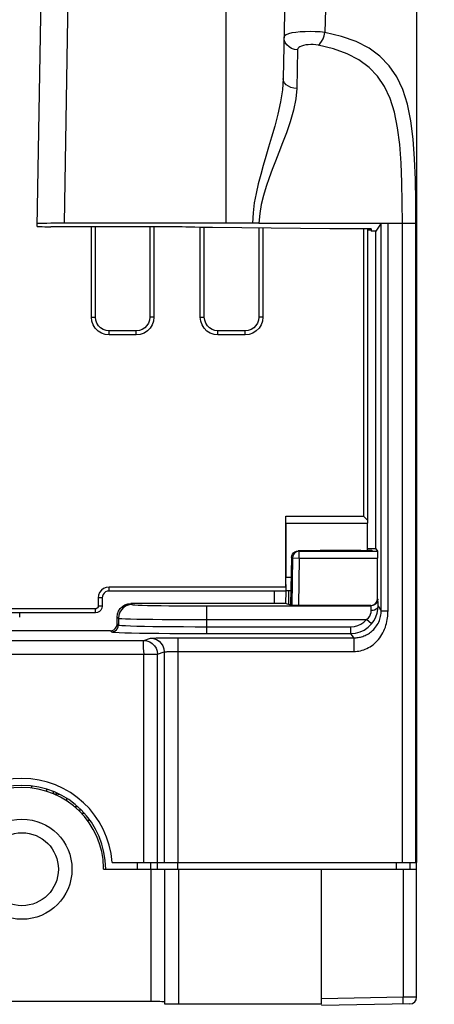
# Model space of a CAD drawing. Extents: x 0 to 420, y 0 to 297.
# Tile 14 of 86: x 106.47 to 114.09, y 72.02 to 90.08. Entities that reach past the tile are written whole.
import ezdxf

# ---------------------------------------------------------------- set-up
doc = ezdxf.new("R2010")
doc.units = 0
doc.header["$LTSCALE"] = 23.1
doc.layers.get('0').update_dxf_attribs({"linetype": 'CONTINUOUS'})
for name, color, linetype in [('ALL_AXIS', 7, 'CONTINUOUS'), ('ALL_DIM', 7, 'CONTINUOUS'), ('ALL_FEATURES', 7, 'CONTINUOUS')]:
    doc.layers.add(name, color=color, linetype=linetype)
doc.dimstyles.get("Standard").update_dxf_attribs({"dimtxt": 2.5, "dimasz": 2.5, "dimexe": 1.25, "dimexo": 0.625, "dimtad": 1, "dimcen": 2.5, "dimazin": 3, "dimtfac": 1, "dimtmove": 0, "dimatfit": 3})

# ---------------------------------------------------------------- blocks, each defined once
blk = doc.blocks.new('_OPEN')
at = {"color": 0, "linetype": 'BYBLOCK'}
for p, q in [((0, 0), (-1, 0.25)), ((-1, -0.25), (0, 0)), ((-1, 0), (0, 0))]:
    blk.add_line(p, q, dxfattribs=at)
blk = doc.blocks.new('*D6')
at = {"layer": 'ALL_DIM', "color": 2, "linetype": 'CONTINUOUS'}
for p, q in [((114.341, 72.029), (125.261, 72.029)), ((124.261, 72.029), (124.261, 58.764)), ((124.261, 45.498), (124.261, 58.764)), ((114.341, 45.498), (125.261, 45.498))]:
    blk.add_line(p, q, dxfattribs=at)
at = {"layer": 'ALL_DIM', "color": 2, "linetype": 'CONTINUOUS', "xscale": 2, "yscale": 2, "zscale": 2}
for p, rotation in [((124.261, 72.029), 90), ((124.261, 45.498), 270)]:
    blk.add_blockref('_OPEN', p, dxfattribs=dict(at, rotation=rotation))

msp = doc.modelspace()

# ---------------------------------------------------------------- linework, layer by layer
at = {"color": 7, "linetype": 'CONTINUOUS'}
for p, q in [((106.686, 76.023), (106.686, 75.985)), ((106.961, 75.967), (106.961, 75.929)), ((107.086, 75.921), (107.086, 75.881)), ((107.176, 75.873), (107.103, 75.873))]:
    msp.add_line(p, q, dxfattribs=at)
at = {"layer": 'ALL_AXIS', "color": 7, "linetype": 'CONTINUOUS'}
for p, q in [((113.761, 93.273), (113.761, 74.623)), ((107.176, 75.883), (107.176, 75.873)), ((107.176, 75.873), (107.193, 75.873)), ((107.326, 75.801), (107.326, 75.753)), ((108.011, 74.498), (108.011, 74.525))]:
    msp.add_line(p, q, dxfattribs=at)
for radius, start, end in [(1.663, 4.312, 175.688), (1.538, 0.0998, 179.9002), (1.5, 1, 179)]:
    msp.add_arc((106.511, 74.498), radius, start, end, dxfattribs=at)
at = {"layer": 'ALL_FEATURES', "color": 7, "linetype": 'CONTINUOUS'}
for p, q in [((106.789, 86.287), (106.911, 93.273)), ((111.386, 93.273), (111.312, 88.999)), ((110.261, 86.346), (107.29, 86.346)), ((110.864, 86.348), (113.236, 86.348)), ((113.111, 86.346), (113.01, 86.202)), ((109.356, 86.283), (107.039, 86.283)), ((107.861, 84.623), (107.861, 86.283)), ((108.861, 86.283), (108.861, 84.623)), ((109.861, 84.623), (109.861, 86.269)), ((112.166, 86.245), (110.011, 86.267)), ((110.861, 86.258), (110.861, 84.623)), ((112.165, 86.242), (112.166, 86.245)), ((112.925, 86.242), (112.165, 86.242)), ((112.786, 86.242), (112.786, 80.973)), ((112.86, 86.242), (112.86, 80.898)), ((112.925, 86.227), (112.86, 86.227)), ((112.925, 86.219), (112.86, 86.219)), ((112.925, 86.219), (112.924, 86.202)), ((113.01, 86.202), (112.924, 86.202)), ((112.925, 86.242), (112.925, 86.227)), ((113.011, 80.374), (113.01, 86.202)), ((108.611, 84.373), (108.111, 84.373)), ((110.611, 84.373), (110.111, 84.373)), ((111.359, 80.973), (112.786, 80.973)), ((111.361, 80.848), (111.359, 80.973)), ((111.359, 79.673), (111.359, 80.973)), ((112.86, 80.898), (112.786, 80.973)), ((111.361, 80.848), (112.859, 80.848)), ((111.361, 80.848), (111.361, 79.848)), ((112.86, 80.898), (112.859, 80.848)), ((112.859, 80.336), (112.859, 80.848)), ((113.011, 80.374), (112.859, 80.374)), ((113.011, 80.374), (113.042, 80.33)), ((111.461, 80.214), (111.447, 79.345)), ((112.94, 80.336), (111.586, 80.336)), ((111.986, 80.348), (112.736, 80.348)), ((111.986, 80.336), (111.986, 80.348)), ((112.736, 80.348), (112.736, 80.336)), ((112.859, 80.349), (112.94, 80.349)), ((112.94, 80.349), (112.94, 80.336)), ((113.043, 79.461), (113.043, 80.205)), ((111.455, 79.848), (111.361, 79.848)), ((111.363, 79.603), (111.361, 79.848)), ((111.359, 79.673), (108.11, 79.673)), ((111.359, 79.673), (111.36, 79.6)), ((107.911, 79.475), (107.911, 79.325)), ((107.985, 79.475), (107.985, 79.325)), ((111.36, 79.6), (108.11, 79.6)), ((111.149, 79.373), (111.153, 79.6)), ((111.363, 79.603), (111.36, 79.6)), ((111.361, 79.373), (111.365, 79.6)), ((111.451, 79.603), (111.363, 79.603)), ((111.41, 79.603), (111.406, 79.358)), ((111.361, 79.373), (108.511, 79.373)), ((111.362, 79.373), (111.466, 79.338)), ((112.918, 79.336), (111.591, 79.336)), ((107.86, 79.273), (105.762, 79.273)), ((107.86, 79.2), (105.762, 79.2)), ((106.469, 79.119), (106.47, 79.2)), ((108.261, 78.998), (108.261, 79.123)), ((108.136, 78.873), (105.485, 78.873)), ((107.47, 75.648), (107.53, 75.648)), ((108.169, 74.623), (113.761, 74.623)), ((113.636, 74.623), (113.636, 74.498)), ((113.761, 72.152), (113.761, 74.623)), ((108.011, 74.498), (113.761, 74.498)), ((109.136, 72.025), (109.136, 74.498)), ((112.011, 72.02), (112.011, 74.498)), ((108.886, 72.07), (99.511, 72.07)), ((112.011, 72.02), (109.386, 72.02)), ((113.638, 72.027), (112.011, 71.998))]:
    msp.add_line(p, q, dxfattribs=at)
at = {"layer": 'ALL_FEATURES', "color": 9, "linetype": 'CONTINUOUS'}
for p, q in [((107.29, 86.346), (107.411, 93.273)), ((110.261, 86.346), (110.261, 93.273)), ((112.147, 93.273), (112.077, 89.846)), ((111.575, 89.53), (111.562, 88.817)), ((113.111, 79.24), (113.111, 86.346)), ((113.236, 79.24), (113.236, 86.348)), ((113.236, 86.348), (113.748, 86.348)), ((113.499, 74.623), (113.499, 86.348)), ((113.748, 74.623), (113.748, 86.348)), ((107.786, 84.623), (107.786, 86.283)), ((108.936, 86.283), (108.936, 84.623)), ((109.786, 84.623), (109.786, 86.27)), ((110.936, 86.258), (110.936, 84.623)), ((107.786, 84.623), (107.861, 84.623)), ((108.936, 84.623), (108.861, 84.623)), ((109.786, 84.623), (109.861, 84.623)), ((110.936, 84.623), (110.861, 84.623)), ((108.111, 84.298), (108.111, 84.373)), ((108.611, 84.298), (108.611, 84.373)), ((110.111, 84.298), (110.111, 84.373)), ((110.611, 84.298), (110.611, 84.373)), ((108.611, 84.298), (108.111, 84.298)), ((110.611, 84.298), (110.111, 84.298)), ((111.481, 80.207), (111.461, 80.214)), ((111.481, 80.207), (111.466, 79.338)), ((111.481, 80.207), (111.606, 80.205)), ((111.606, 80.33), (111.586, 80.336)), ((111.606, 80.205), (111.591, 79.336)), ((111.606, 80.33), (113.042, 80.33)), ((111.606, 80.205), (111.606, 80.33)), ((111.606, 80.205), (113.043, 80.205)), ((108.11, 79.6), (108.11, 79.673)), ((107.985, 79.475), (107.911, 79.475)), ((107.985, 79.325), (107.911, 79.325)), ((108.511, 79.373), (108.533, 79.351)), ((109.908, 79.328), (112.924, 79.328)), ((109.908, 78.821), (109.908, 79.328)), ((112.924, 79.328), (112.918, 79.336)), ((113.049, 79.453), (113.043, 79.461)), ((113.053, 79.323), (113.111, 79.24)), ((107.86, 79.2), (107.86, 79.273)), ((108.261, 79.123), (108.283, 79.101)), ((113.111, 79.24), (113.236, 79.24)), ((108.261, 78.998), (108.283, 78.976)), ((108.283, 79.101), (108.283, 78.976)), ((109.908, 79.078), (112.839, 79.078)), ((109.908, 78.946), (112.554, 78.946)), ((112.554, 78.821), (112.554, 78.946)), ((112.934, 78.996), (112.839, 79.078)), ((108.136, 78.873), (108.158, 78.851)), ((109.908, 78.821), (112.554, 78.821)), ((112.609, 78.742), (112.554, 78.821)), ((105.494, 78.692), (108.75, 78.692)), ((108.75, 78.692), (108.874, 78.734)), ((108.982, 78.739), (109.019, 78.739)), ((109.019, 78.739), (109.061, 78.74)), ((109.061, 78.74), (109.107, 78.741)), ((109.107, 78.741), (109.156, 78.741)), ((109.156, 78.741), (109.208, 78.742)), ((109.208, 78.742), (109.262, 78.742)), ((109.262, 78.742), (109.317, 78.742)), ((109.317, 78.742), (109.373, 78.742)), ((109.373, 78.742), (112.609, 78.742)), ((109.373, 78.742), (109.373, 74.623)), ((112.609, 78.742), (112.609, 78.492)), ((105.494, 78.442), (108.999, 78.442)), ((108.75, 74.623), (108.75, 78.442)), ((108.999, 78.442), (109.124, 78.484)), ((108.999, 74.623), (108.999, 78.442)), ((109.124, 78.484), (109.124, 74.623)), ((109.187, 78.489), (109.206, 78.49)), ((109.206, 78.49), (109.228, 78.49)), ((109.228, 78.49), (109.252, 78.491)), ((109.252, 78.491), (109.277, 78.491)), ((109.277, 78.491), (109.304, 78.492)), ((109.304, 78.492), (109.331, 78.492)), ((109.331, 78.492), (109.359, 78.492)), ((109.359, 78.492), (111.597, 78.492)), ((107.71, 75.398), (107.753, 75.398)), ((108.631, 74.498), (108.631, 74.623)), ((108.881, 74.498), (108.881, 74.623)), ((108.999, 74.498), (108.999, 74.623)), ((109.374, 74.498), (109.374, 74.623)), ((113.386, 74.623), (113.386, 74.498)), ((108.886, 72.07), (108.886, 74.498)), ((109.386, 74.498), (109.386, 72.02)), ((113.516, 74.498), (113.516, 72.15)), ((113.516, 72.15), (112.011, 72.123)), ((113.761, 72.152), (113.516, 72.15))]:
    msp.add_line(p, q, dxfattribs=at)
at = {"layer": 'ALL_FEATURES', "color": 3, "linetype": 'CONTINUOUS'}
for p, q in [((107.542, 75.586), (107.592, 75.586)), ((107.606, 75.523), (107.655, 75.523))]:
    msp.add_line(p, q, dxfattribs=at)
at = {"layer": 'ALL_FEATURES', "color": 9, "linetype": 'CONTINUOUS'}
for points in [[(112.077, 89.846), (111.991, 89.855), (111.9, 89.86), (111.806, 89.861), (111.713, 89.86), (111.623, 89.855), (111.541, 89.847), (111.468, 89.836), (111.408, 89.821), (111.363, 89.804), (111.335, 89.784), (111.325, 89.763)], [(111.575, 89.53), (111.519, 89.536), (111.465, 89.553), (111.418, 89.581), (111.378, 89.618), (111.348, 89.662), (111.33, 89.711), (111.325, 89.763)], [(111.952, 89.612), (111.985, 89.638), (112.015, 89.677), (112.042, 89.727), (112.063, 89.785), (112.077, 89.846)], [(113.748, 86.348), (113.746, 86.751), (113.739, 87.146), (113.723, 87.529), (113.697, 87.891), (113.654, 88.225), (113.592, 88.528), (113.507, 88.797), (113.396, 89.033), (113.257, 89.236), (113.088, 89.41), (112.887, 89.556), (112.651, 89.677), (112.38, 89.773), (112.077, 89.846)], [(111.952, 89.612), (111.909, 89.619), (111.863, 89.623), (111.816, 89.624), (111.77, 89.621), (111.725, 89.616), (111.683, 89.608), (111.647, 89.597), (111.617, 89.584), (111.594, 89.568), (111.58, 89.55), (111.575, 89.53)], [(113.499, 86.348), (113.497, 86.724), (113.49, 87.093), (113.476, 87.45), (113.451, 87.788), (113.412, 88.099), (113.354, 88.382), (113.276, 88.633), (113.173, 88.853), (113.045, 89.043), (112.888, 89.205), (112.701, 89.341), (112.483, 89.454), (112.233, 89.543), (111.952, 89.612)], [(111.312, 88.999), (111.297, 88.796), (111.261, 88.571), (111.21, 88.345), (111.154, 88.129), (111.097, 87.928), (111.042, 87.741), (110.99, 87.568), (110.942, 87.403), (110.896, 87.238), (110.852, 87.069), (110.812, 86.894), (110.779, 86.718), (110.756, 86.539), (110.743, 86.348)], [(111.562, 88.817), (111.505, 88.822), (111.452, 88.836), (111.405, 88.858), (111.365, 88.887), (111.335, 88.921), (111.317, 88.959), (111.312, 88.999)], [(111.562, 88.817), (111.544, 88.628), (111.5, 88.419), (111.439, 88.209), (111.37, 88.007), (111.3, 87.82), (111.232, 87.646), (111.169, 87.484), (111.109, 87.33), (111.053, 87.177), (110.998, 87.019), (110.949, 86.857), (110.908, 86.692), (110.879, 86.526), (110.864, 86.348)], [(108.111, 84.298), (108.039, 84.307), (107.971, 84.33), (107.91, 84.368), (107.858, 84.419), (107.819, 84.48), (107.795, 84.55), (107.786, 84.623)], [(108.936, 84.623), (108.928, 84.551), (108.904, 84.483), (108.866, 84.422), (108.815, 84.371), (108.754, 84.332), (108.685, 84.307), (108.611, 84.298)], [(110.111, 84.298), (110.039, 84.307), (109.971, 84.33), (109.91, 84.368), (109.858, 84.419), (109.819, 84.48), (109.795, 84.55), (109.786, 84.623)], [(110.936, 84.623), (110.928, 84.551), (110.904, 84.483), (110.866, 84.422), (110.815, 84.371), (110.754, 84.332), (110.685, 84.307), (110.611, 84.298)], [(111.606, 80.33), (111.574, 80.326), (111.544, 80.313), (111.518, 80.294), (111.498, 80.268), (111.486, 80.239), (111.481, 80.207)], [(108.533, 79.351), (108.478, 79.345), (108.425, 79.326), (108.378, 79.297), (108.338, 79.257), (108.308, 79.21), (108.29, 79.157), (108.283, 79.101)], [(108.533, 79.351), (108.548, 79.348), (108.585, 79.345), (108.643, 79.342), (108.722, 79.339), (108.819, 79.337), (108.935, 79.335), (109.066, 79.333), (109.21, 79.331), (109.366, 79.329), (109.535, 79.328), (109.718, 79.328), (109.908, 79.328)], [(113.049, 79.453), (113.045, 79.42), (113.033, 79.39), (113.013, 79.364), (112.987, 79.344), (112.957, 79.332), (112.924, 79.328)], [(112.928, 79.241), (112.927, 79.27), (112.927, 79.293), (112.926, 79.311), (112.925, 79.323), (112.924, 79.328)], [(113.053, 79.323), (113.048, 79.302), (113.036, 79.282), (113.016, 79.265), (112.99, 79.252), (112.96, 79.244), (112.928, 79.241)], [(112.934, 78.996), (112.98, 79.06), (113.014, 79.126), (113.037, 79.192), (113.049, 79.259), (113.053, 79.323)], [(113.053, 79.323), (113.052, 79.366), (113.052, 79.401), (113.051, 79.428), (113.05, 79.446), (113.049, 79.453)], [(112.609, 78.492), (112.639, 78.493), (112.669, 78.495), (112.699, 78.5), (112.729, 78.506), (112.759, 78.513), (112.789, 78.523), (112.818, 78.534), (112.848, 78.547), (112.877, 78.562), (112.905, 78.578), (112.933, 78.596), (112.96, 78.616), (112.986, 78.638), (113.012, 78.661), (113.036, 78.686), (113.06, 78.712), (113.082, 78.741), (113.103, 78.77), (113.123, 78.801), (113.141, 78.834), (113.158, 78.868), (113.173, 78.903), (113.187, 78.937), (113.198, 78.972), (113.208, 79.006), (113.216, 79.04), (113.222, 79.075), (113.227, 79.108), (113.231, 79.142), (113.234, 79.175), (113.235, 79.207), (113.236, 79.24)], [(112.609, 78.742), (112.629, 78.742), (112.649, 78.744), (112.669, 78.746), (112.689, 78.748), (112.71, 78.752), (112.73, 78.757), (112.751, 78.762), (112.772, 78.769), (112.792, 78.776), (112.813, 78.785), (112.834, 78.794), (112.854, 78.805), (112.874, 78.817), (112.895, 78.83), (112.914, 78.845), (112.934, 78.86), (112.953, 78.877), (112.972, 78.896), (112.99, 78.915), (113.007, 78.937), (113.024, 78.959), (113.039, 78.983), (113.053, 79.007), (113.065, 79.032), (113.076, 79.058), (113.085, 79.083), (113.093, 79.109), (113.1, 79.135), (113.105, 79.162), (113.108, 79.188), (113.11, 79.214), (113.111, 79.24)], [(112.839, 79.078), (112.874, 79.109), (112.899, 79.142), (112.916, 79.176), (112.925, 79.209), (112.928, 79.241)], [(108.158, 78.851), (108.191, 78.855), (108.221, 78.868), (108.247, 78.888), (108.267, 78.914), (108.279, 78.944), (108.283, 78.976)], [(108.283, 79.101), (108.301, 79.098), (108.345, 79.095), (108.413, 79.092), (108.506, 79.089), (108.622, 79.087), (108.758, 79.085), (108.913, 79.083), (109.084, 79.081), (109.267, 79.08), (109.468, 79.078), (109.684, 79.078), (109.908, 79.078)], [(108.283, 78.976), (108.301, 78.972), (108.344, 78.968), (108.414, 78.965), (108.507, 78.961), (108.624, 78.958), (108.761, 78.955), (108.917, 78.952), (109.089, 78.95), (109.275, 78.948), (109.476, 78.947), (109.69, 78.946), (109.908, 78.946)], [(112.554, 78.946), (112.618, 78.952), (112.679, 78.968), (112.738, 78.994), (112.792, 79.031), (112.839, 79.078)], [(112.554, 78.821), (112.639, 78.828), (112.721, 78.85), (112.799, 78.885), (112.872, 78.935), (112.934, 78.996)], [(108.158, 78.851), (108.177, 78.847), (108.224, 78.843), (108.299, 78.84), (108.4, 78.836), (108.525, 78.833), (108.673, 78.83), (108.841, 78.827), (109.027, 78.825), (109.227, 78.824), (109.443, 78.822), (109.673, 78.821), (109.908, 78.821)], [(108.75, 78.692), (108.805, 78.686), (108.858, 78.667), (108.905, 78.638), (108.945, 78.598), (108.975, 78.55), (108.993, 78.498), (108.999, 78.442)], [(108.874, 78.734), (108.876, 78.734), (108.88, 78.735), (108.886, 78.735), (108.893, 78.736), (108.901, 78.736), (108.911, 78.737), (108.922, 78.737), (108.935, 78.737), (108.949, 78.738), (108.965, 78.738), (108.982, 78.739)], [(108.874, 78.734), (108.93, 78.727), (108.982, 78.709), (109.03, 78.679), (109.069, 78.64), (109.099, 78.592), (109.117, 78.539), (109.124, 78.484)], [(109.124, 78.484), (109.125, 78.484), (109.127, 78.485), (109.129, 78.485), (109.133, 78.486), (109.137, 78.486), (109.142, 78.487), (109.148, 78.487), (109.154, 78.488), (109.161, 78.488), (109.169, 78.488), (109.178, 78.489), (109.187, 78.489)], [(111.597, 78.492), (111.834, 78.492), (112.053, 78.492), (112.255, 78.492), (112.44, 78.492), (112.609, 78.492)], [(113.516, 72.025), (113.516, 72.029), (113.516, 72.041), (113.516, 72.061), (113.516, 72.087), (113.516, 72.117), (113.516, 72.15)]]:
    msp.add_lwpolyline(points, dxfattribs=at)
at = {"layer": 'ALL_FEATURES', "color": 7, "linetype": 'CONTINUOUS'}
for points in [[(107.29, 86.346), (107.203, 86.346), (107.119, 86.345), (107.04, 86.345), (106.969, 86.344), (106.907, 86.343), (106.857, 86.341), (106.82, 86.34), (106.798, 86.339), (106.79, 86.337)], [(110.63, 86.347), (110.51, 86.346), (110.387, 86.346), (110.261, 86.346)], [(110.864, 86.348), (110.822, 86.348), (110.781, 86.348), (110.63, 86.347)], [(113.111, 86.346), (113.115, 86.347), (113.128, 86.347), (113.148, 86.348), (113.174, 86.348), (113.204, 86.348), (113.236, 86.348)], [(106.789, 86.287), (106.795, 86.286), (106.814, 86.285), (106.844, 86.284), (106.883, 86.284), (106.931, 86.283), (106.983, 86.283), (107.039, 86.283)], [(110.011, 86.267), (109.894, 86.269), (109.785, 86.27), (109.686, 86.272), (109.597, 86.274), (109.519, 86.276), (109.452, 86.278), (109.398, 86.28), (109.356, 86.283)], [(108.111, 84.373), (108.056, 84.38), (108.003, 84.398), (107.956, 84.427), (107.917, 84.466), (107.887, 84.513), (107.868, 84.567), (107.861, 84.623)], [(108.861, 84.623), (108.855, 84.568), (108.837, 84.515), (108.807, 84.468), (108.768, 84.429), (108.721, 84.399), (108.668, 84.38), (108.611, 84.373)], [(110.111, 84.373), (110.056, 84.38), (110.003, 84.398), (109.956, 84.427), (109.917, 84.466), (109.887, 84.513), (109.868, 84.567), (109.861, 84.623)], [(110.861, 84.623), (110.855, 84.568), (110.837, 84.515), (110.807, 84.468), (110.768, 84.429), (110.721, 84.399), (110.668, 84.38), (110.611, 84.373)], [(111.461, 80.214), (111.466, 80.245), (111.479, 80.275), (111.498, 80.3), (111.524, 80.32), (111.554, 80.332), (111.586, 80.336)], [(113.042, 80.33), (113.042, 80.325), (113.042, 80.312), (113.043, 80.292), (113.043, 80.267), (113.043, 80.237), (113.043, 80.205)], [(108.11, 79.673), (108.059, 79.667), (108.01, 79.647), (107.969, 79.615), (107.937, 79.573), (107.918, 79.525), (107.911, 79.475)], [(108.11, 79.6), (108.078, 79.596), (108.047, 79.583), (108.021, 79.563), (108.001, 79.537), (107.989, 79.506), (107.985, 79.475)], [(107.911, 79.325), (107.909, 79.309), (107.901, 79.295), (107.89, 79.283), (107.876, 79.276), (107.86, 79.273)], [(107.985, 79.325), (107.979, 79.286), (107.961, 79.251), (107.933, 79.224), (107.898, 79.206), (107.86, 79.2)], [(108.261, 79.123), (108.268, 79.179), (108.286, 79.232), (108.316, 79.279), (108.355, 79.319), (108.403, 79.349), (108.456, 79.367), (108.511, 79.373)], [(111.591, 79.336), (111.559, 79.336), (111.53, 79.337), (111.504, 79.337), (111.485, 79.337), (111.471, 79.338), (111.466, 79.338)], [(112.918, 79.336), (112.951, 79.341), (112.981, 79.353), (113.007, 79.373), (113.026, 79.399), (113.039, 79.429), (113.043, 79.461)], [(108.136, 78.873), (108.169, 78.878), (108.199, 78.89), (108.225, 78.91), (108.244, 78.936), (108.257, 78.966), (108.261, 78.998)], [(108.75, 78.692), (108.742, 78.685), (108.738, 78.667), (108.736, 78.637), (108.737, 78.597), (108.74, 78.55), (108.744, 78.498), (108.75, 78.442)], [(109.136, 72.066), (109.13, 72.067), (109.111, 72.068), (109.082, 72.068), (109.042, 72.069), (108.995, 72.07), (108.942, 72.07), (108.886, 72.07)], [(109.386, 72.02), (109.331, 72.02), (109.278, 72.021), (109.23, 72.021), (109.191, 72.022), (109.161, 72.023), (109.142, 72.024), (109.136, 72.025)]]:
    msp.add_lwpolyline(points, dxfattribs=at)
for radius in [0.919, 0.669]:
    msp.add_circle((106.511, 74.498), radius, dxfattribs=at)
msp.add_arc((113.636, 72.152), 0.125, 271, 360, dxfattribs=at)

# ---------------------------------------------------------------- dimensions: what is measured, and where the dimension line sits
at = {"layer": 'ALL_DIM', "color": 2, "linetype": 'CONTINUOUS'}
dim = msp.add_linear_dim(base=(124.261, 72.029), p1=(113.341, 45.498), p2=(113.341, 72.029), angle=90, dimstyle='Standard', dxfattribs=at)
dim.commit()
dim.dimension.update_dxf_attribs({"geometry": '*D6', "text_midpoint": (124.261, 54.636), "dimtype": 128})

doc.saveas('drawing.dxf')
